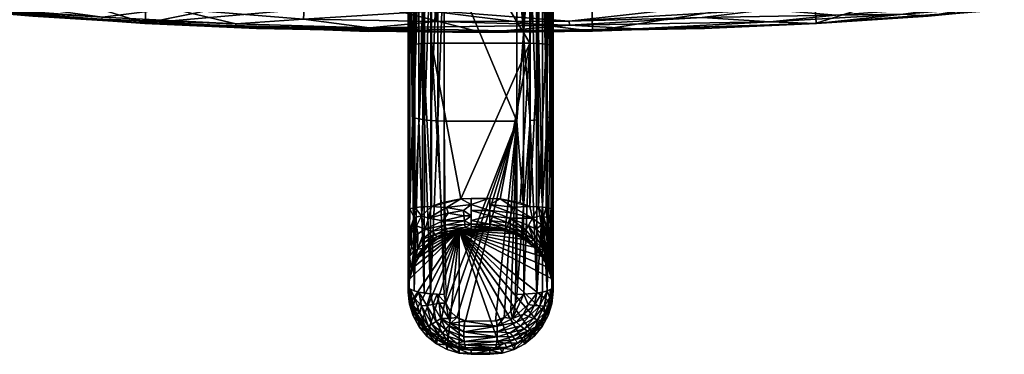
# Model space of a CAD drawing. Header units: metres. Extents: x -0.339 to 0.339, y -0.348 to 0.285.
# Tile 6 of 256: x -0.099 to 0.112, y -0.348 to -0.277. Entities that reach past the tile are written whole.
import ezdxf

# ---------------------------------------------------------------- set-up
doc = ezdxf.new("R2010")
doc.units = ezdxf.units.M
doc.header["$LTSCALE"] = 0.001
doc.header["$MEASUREMENT"] = 0

msp = doc.modelspace()

# ---------------------------------------------------------------- meshes
mesh = msp.add_polyface()
corners = [(0.0105, -0.24678, 0.09342), (-0.0105, -0.21172, 0.09698), (0.0105, -0.21171, 0.09698), (0.00916, -0.18669, 0.13845), (0.00916, -0.22401, 0.13238), (0.0106, -0.22393, 0.13197), (0.00775, -0.22405, 0.1325), (-0.00775, -0.22405, 0.1325), (0.00775, -0.26128, 0.1259), (0.0155, -0.22263, 0.12488), (0.0155, -0.25979, 0.11829), (0.0155, -0.17696, 0.10488), (0.0106, -0.26116, 0.12536), (0.01323, -0.22361, 0.13027), (0.01323, -0.26083, 0.12367), (0.01424, -0.26059, 0.12245), (0.0105, -0.21171, 0.09698), (0.01234, -0.21175, 0.09733), (0.0105, -0.24678, 0.09342), (0.01515, -0.24712, 0.09656), (0.01468, -0.24703, 0.09567), (0.01468, -0.21192, 0.09923), (0.01324, -0.24687, 0.09423), (0.01324, -0.21179, 0.09779), (0.01403, -0.21185, 0.09844), (0.01234, -0.24681, 0.09377), (0.01199, -0.22379, 0.13126), (0.0155, -0.22263, 0.12488), (0.01537, -0.24148, 0.12304), (0.0155, -0.25979, 0.11829), (0.01199, -0.26102, 0.12466), (0.0155, -0.24733, 0.09839), (0.0155, -0.21217, 0.10196), (0.01403, -0.1767, 0.10136), (0.0155, -0.18538, 0.13094), (0.01537, -0.18562, 0.13233), (0.01403, -0.24694, 0.09487), (0.01199, -0.18647, 0.13734), (0.0106, -0.1866, 0.13805), (0.00775, -0.18672, 0.13858), (0.00775, -0.22405, 0.1325), (0.01496, -0.29743, 0.11397), (0.01424, -0.22339, 0.12905), (0.01234, -0.17662, 0.10025), (0.0155, -0.21217, 0.10196), (0.01515, -0.17683, 0.10305), (0.0155, -0.24733, 0.09839), (0.01496, -0.22314, 0.12769), (0.00775, -0.26128, 0.1259), (0.00916, -0.27979, 0.12228), (0.01323, -0.1863, 0.13635), (0.0155, -0.17696, 0.10488), (0.0105, -0.17659, 0.0999), (0.01424, -0.18609, 0.13513), (0.00775, -0.18672, 0.13858), (-0.00775, -0.18672, 0.13858), (0.0155, -0.18538, 0.13094), (0.01496, -0.18586, 0.13376), (0.01468, -0.17676, 0.10215), (0.01324, -0.17665, 0.10071), (0.01234, -0.28181, 0.08956)]
mesh.append_faces([[corners[k] for k in face] for face in [(0, 1, 2, 2), (3, 4, 5, 5), (6, 7, 8, 8), (9, 10, 11, 11), (5, 4, 12, 12), (13, 14, 15, 15), (16, 17, 18, 18), (19, 20, 21, 21), (22, 23, 24, 24), (17, 25, 18, 18), (13, 26, 14, 14), (27, 28, 29, 29), (5, 12, 30, 30), (31, 32, 10, 10), (24, 23, 33, 33), (34, 35, 27, 27), (36, 22, 24, 24), (37, 26, 13, 13), (3, 5, 38, 38), (39, 40, 4, 4), (15, 41, 42, 42), (13, 15, 42, 42), (30, 14, 26, 26), (17, 16, 43, 43), (44, 19, 45, 45), (46, 19, 44, 44), (47, 41, 28, 28), (48, 49, 4, 4), (19, 21, 45, 45), (38, 5, 26, 26), (5, 30, 26, 26), (50, 13, 42, 42), (37, 13, 50, 50), (51, 44, 45, 45), (10, 32, 11, 11), (52, 43, 16, 16), (48, 4, 40, 40), (53, 42, 47, 47), (53, 50, 42, 42), (54, 55, 6, 6), (9, 11, 56, 56), (37, 38, 26, 26), (3, 39, 4, 4), (35, 28, 27, 27), (35, 57, 28, 28), (28, 57, 47, 47), (53, 47, 57, 57), (21, 24, 58, 58), (21, 36, 24, 24), (21, 20, 36, 36), (17, 23, 25, 25), (17, 59, 23, 23), (25, 23, 22, 22), (60, 25, 22, 22)]])
mesh = msp.add_polyface()
corners = [(-0.0105, -0.24678, 0.09342), (0.0105, -0.28176, 0.08921), (-0.0105, -0.28177, 0.08921), (-0.01324, -0.21179, 0.09779), (-0.01324, -0.24687, 0.09423), (-0.01403, -0.24694, 0.09487), (-0.01424, -0.22339, 0.12905), (-0.01496, -0.26033, 0.12109), (-0.01424, -0.26059, 0.12245), (-0.00916, -0.29838, 0.11864), (-0.00916, -0.26125, 0.12577), (-0.0106, -0.2983, 0.11823), (-0.01403, -0.28196, 0.09066), (-0.01496, -0.22314, 0.12769), (-0.0105, -0.31667, 0.08436), (-0.01241, -0.31673, 0.08474), (-0.01234, -0.28181, 0.08956), (-0.0155, -0.31741, 0.08931), (-0.0155, -0.28241, 0.09417), (-0.01515, -0.28217, 0.09235), (-0.0155, -0.29686, 0.11117), (-0.01537, -0.26006, 0.11967), (-0.0155, -0.25979, 0.11829), (-0.01537, -0.18562, 0.13233), (-0.01199, -0.22379, 0.13126), (-0.01323, -0.26083, 0.12367), (-0.01199, -0.26102, 0.12466), (-0.0105, -0.24678, 0.09342), (-0.0105, -0.28177, 0.08921), (-0.00775, -0.26128, 0.1259), (0.00775, -0.26128, 0.1259), (-0.00775, -0.22405, 0.1325), (-0.00916, -0.22401, 0.13238), (-0.0106, -0.26116, 0.12536), (-0.01468, -0.24703, 0.09567), (-0.01199, -0.29815, 0.11753), (-0.01323, -0.29795, 0.11654), (0.0105, -0.24678, 0.09342), (-0.01234, -0.24682, 0.09377), (-0.01323, -0.22361, 0.13027), (-0.00419, -0.31501, 0.08461), (-0.00845, -0.3159, 0.08448), (-0.01515, -0.24713, 0.09656), (-0.01468, -0.21192, 0.09923), (-0.0155, -0.24733, 0.09839), (-0.0155, -0.21218, 0.10196), (-0.01535, -0.33414, 0.105), (-0.01512, -0.31713, 0.08742), (-0.0105, -0.31667, 0.08436), (-0.01424, -0.2977, 0.11533), (-0.0155, -0.33382, 0.10353), (-0.0155, -0.25979, 0.11829), (-0.0155, -0.21218, 0.10196), (-0.0155, -0.24733, 0.09839), (-0.0155, -0.28241, 0.09417), (-0.0155, -0.29686, 0.11117), (-0.0105, -0.21172, 0.09698), (-0.00775, -0.29841, 0.11876), (0.00775, -0.29841, 0.11876), (-0.0106, -0.22393, 0.13197), (-0.00775, -0.22405, 0.1325), (-0.00775, -0.26128, 0.1259), (-0.00775, -0.29841, 0.11876), (-0.01403, -0.21185, 0.09844)]
mesh.append_faces([[corners[k] for k in face] for face in [(0, 1, 2, 2), (3, 4, 5, 5), (6, 7, 8, 8), (9, 10, 11, 11), (12, 5, 4, 4), (6, 13, 7, 7), (14, 15, 16, 16), (17, 18, 19, 19), (20, 21, 22, 22), (23, 22, 21, 21), (24, 25, 26, 26), (27, 28, 16, 16), (29, 30, 31, 31), (10, 32, 33, 33), (12, 19, 34, 34), (10, 33, 11, 11), (35, 26, 36, 36), (37, 1, 0, 0), (12, 4, 16, 16), (38, 27, 16, 16), (39, 8, 25, 25), (39, 6, 8, 8), (40, 41, 2, 2), (42, 43, 34, 34), (44, 45, 42, 42), (21, 46, 7, 7), (21, 7, 13, 13), (12, 47, 19, 19), (41, 48, 2, 2), (36, 26, 25, 25), (49, 36, 25, 25), (50, 21, 20, 20), (51, 52, 53, 53), (44, 42, 18, 18), (54, 55, 53, 53), (28, 14, 16, 16), (56, 37, 0, 0), (29, 57, 58, 58), (55, 51, 53, 53), (59, 26, 33, 33), (35, 33, 26, 26), (59, 24, 26, 26), (49, 8, 7, 7), (49, 25, 8, 8), (60, 10, 61, 61), (9, 61, 10, 10), (60, 32, 10, 10), (35, 11, 33, 33), (50, 46, 21, 21), (62, 61, 9, 9), (63, 5, 34, 34), (12, 34, 5, 5), (38, 16, 4, 4), (42, 19, 18, 18), (42, 34, 19, 19)]])
mesh = msp.add_polyface()
corners = [(0.01496, -0.22314, 0.12769), (0.01424, -0.22339, 0.12905), (0.01496, -0.29743, 0.11397), (0.01515, -0.28217, 0.09235), (0.01468, -0.24703, 0.09567), (0.01515, -0.24712, 0.09656), (0.01234, -0.28181, 0.08956), (0.01403, -0.28195, 0.09066), (0.01241, -0.31673, 0.08474), (-0.00775, -0.29841, 0.11876), (-0.00743, -0.33735, 0.11069), (0.00775, -0.29841, 0.11876), (0.01537, -0.24148, 0.12304), (0.01537, -0.29714, 0.11255), (0.0142, -0.33472, 0.10773), (0.01535, -0.33414, 0.10501), (0.00916, -0.3169, 0.11487), (0.0106, -0.2983, 0.11823), (0.00916, -0.27979, 0.12228), (-0.00419, -0.31501, 0.08461), (-0.0105, -0.28177, 0.08921), (0.0105, -0.28176, 0.08921), (0.0155, -0.28241, 0.09417), (0.00845, -0.3159, 0.08448), (0.00419, -0.31501, 0.08461), (0.01199, -0.29815, 0.11753), (0.01205, -0.33517, 0.10983), (0.01323, -0.31647, 0.11278), (0.00692, -0.31678, 0.08424), (0.00201, -0.31623, 0.0843), (0.00419, -0.31501, 0.08461), (0.0105, -0.28176, 0.08921), (0.01234, -0.24681, 0.09377), (0.00201, -0.31489, 0.08463), (0.00201, -0.31749, 0.08375), (-0.002, -0.31623, 0.0843), (0.0155, -0.3174, 0.08931), (0.0155, -0.25979, 0.11829), (0.01324, -0.24687, 0.09423), (0.01404, -0.31689, 0.08581), (0.00916, -0.22401, 0.13238), (0.0106, -0.26116, 0.12536), (0.01424, -0.2977, 0.11533), (0.00927, -0.33541, 0.11096), (0.01323, -0.26083, 0.12367), (0.01199, -0.26102, 0.12466), (0.0155, -0.33382, 0.10353), (0.0155, -0.29686, 0.11117), (0.00775, -0.29841, 0.11876), (0.00775, -0.26128, 0.1259), (0.01403, -0.24694, 0.09487), (0.0105, -0.31667, 0.08436), (0.0105, -0.31667, 0.08436), (0.00201, -0.31489, 0.08463), (0.00775, -0.26128, 0.1259), (-0.00775, -0.26128, 0.1259), (0.00775, -0.33544, 0.1111), (0.0155, -0.24733, 0.09839), (0.0155, -0.29686, 0.11117), (0.0155, -0.28241, 0.09417), (0.0155, -0.24733, 0.09839), (0.0105, -0.24678, 0.09342), (0.0105, -0.31667, 0.08436), (0.01512, -0.31712, 0.08742), (0.0155, -0.33382, 0.10353), (0.0155, -0.25979, 0.11829), (0.01424, -0.26059, 0.12245), (0.00659, -0.318, 0.0837)]
mesh.append_faces([[corners[k] for k in face] for face in [(0, 1, 2, 2), (3, 4, 5, 5), (6, 7, 8, 8), (9, 10, 11, 11), (12, 2, 13, 13), (14, 15, 2, 2), (16, 17, 18, 18), (19, 20, 21, 21), (22, 3, 5, 5), (23, 24, 21, 21), (25, 26, 27, 27), (28, 29, 30, 30), (6, 31, 32, 32), (33, 34, 35, 35), (22, 36, 3, 3), (37, 12, 13, 13), (25, 17, 26, 26), (6, 38, 7, 7), (3, 39, 7, 7), (40, 18, 41, 41), (42, 14, 2, 2), (19, 21, 24, 24), (16, 43, 17, 17), (44, 45, 27, 27), (46, 47, 13, 13), (44, 27, 42, 42), (48, 18, 49, 49), (3, 7, 4, 4), (7, 38, 50, 50), (51, 31, 6, 6), (51, 6, 8, 8), (39, 8, 7, 7), (52, 23, 21, 21), (41, 17, 25, 25), (41, 18, 17, 17), (53, 30, 29, 29), (54, 55, 11, 11), (41, 25, 45, 45), (25, 27, 45, 45), (48, 16, 18, 18), (56, 16, 48, 48), (57, 58, 59, 59), (22, 5, 60, 60), (61, 32, 31, 31), (62, 28, 30, 30), (39, 3, 63, 63), (36, 63, 3, 3), (37, 13, 47, 47), (64, 59, 58, 58), (58, 57, 65, 65), (66, 42, 2, 2), (44, 42, 66, 66), (28, 67, 29, 29), (13, 2, 15, 15), (7, 50, 4, 4)]])
mesh = msp.add_polyface()
corners = [(0.04789, -0.2786, 0.45875), (0.00477, -0.27912, 0.46389), (0, -0.27946, 0.45815), (0.04712, -0.27394, 0.47905), (0.06142, -0.27457, 0.47679), (0.08975, -0.27278, 0.47825), (0.07181, -0.27752, 0.45947), (0.02395, -0.27924, 0.4583), (0.02392, -0.27916, 0.44698), (0.07173, -0.27744, 0.44804), (0.06183, -0.27721, 0.46799), (0.03335, -0.27871, 0.46421), (0.07181, -0.27752, 0.45947), (0.02376, -0.27326, 0.44694), (0.02392, -0.27916, 0.44698), (-0.02387, -0.27326, 0.44694), (0.12737, -0.27291, 0.46831), (0.10459, -0.27444, 0.47005), (0.09569, -0.276, 0.46045), (0.04735, -0.27628, 0.47337), (0.01898, -0.27789, 0.46985), (-0.00942, -0.27486, 0.47826), (0.01894, -0.27704, 0.47274), (0.00468, -0.27007, 0.48598), (0.06111, -0.27179, 0.48235), (0.06078, -0.26828, 0.48747), (0.07136, -0.27155, 0.44802), (0.07173, -0.27744, 0.44804), (0.04636, -0.2627, 0.49342), (0.00466, -0.26814, 0.48831), (0.00469, -0.27185, 0.48351), (0.07594, -0.27576, 0.47157), (0.10438, -0.27373, 0.47313), (0.09035, -0.27552, 0.46926), (-0.00947, -0.27714, 0.47264), (-0.02377, -0.27846, 0.467), (0.08779, -0.25707, 0.49755), (0.01849, -0.26141, 0.49451), (0.10191, -0.25804, 0.49675), (0.08855, -0.26412, 0.49148), (0.08905, -0.26814, 0.48658), (0.08929, -0.26988, 0.48392), (-0.0093, -0.26604, 0.49052), (-0.02393, -0.27916, 0.44698), (0, -0.27946, 0.45815), (0.1194, -0.27397, 0.45019), (0.09569, -0.276, 0.46045), (0.09512, -0.27004, 0.44897), (0.1194, -0.27397, 0.45019), (-0.02331, -0.26788, 0.48853), (0.0047, -0.27345, 0.48093), (0.12595, -0.26799, 0.48381)]
mesh.append_faces([[corners[k] for k in face] for face in [(0, 1, 2, 2), (3, 4, 5, 5), (6, 7, 8, 8), (9, 6, 8, 8), (10, 11, 12, 12), (13, 14, 15, 15), (16, 17, 18, 18), (19, 20, 10, 10), (3, 21, 22, 22), (23, 24, 25, 25), (14, 26, 27, 27), (28, 29, 25, 25), (23, 30, 24, 24), (4, 31, 32, 32), (18, 33, 12, 12), (34, 35, 20, 20), (1, 0, 11, 11), (3, 22, 4, 4), (22, 20, 19, 19), (36, 37, 28, 28), (38, 28, 39, 39), (32, 31, 33, 33), (12, 33, 10, 10), (25, 24, 40, 40), (41, 3, 5, 5), (20, 35, 1, 1), (14, 13, 26, 26), (20, 11, 10, 10), (20, 1, 11, 11), (37, 42, 28, 28), (28, 42, 29, 29), (43, 8, 44, 44), (45, 46, 9, 9), (5, 4, 32, 32), (27, 47, 48, 48), (22, 34, 20, 20), (21, 34, 22, 22), (25, 40, 39, 39), (28, 25, 39, 39), (49, 30, 23, 23), (50, 21, 3, 3), (0, 12, 11, 11), (47, 27, 26, 26), (46, 6, 9, 9), (24, 3, 41, 41), (50, 3, 24, 24), (44, 8, 7, 7), (22, 19, 4, 4), (4, 19, 31, 31), (30, 50, 24, 24), (24, 41, 40, 40), (40, 41, 51, 51), (32, 33, 17, 17), (18, 17, 33, 33), (29, 23, 25, 25), (31, 10, 33, 33), (31, 19, 10, 10)]])
mesh = msp.add_polyface()
corners = [(-0.01419, -0.33472, 0.10774), (-0.01206, -0.33517, 0.10983), (-0.01323, -0.29795, 0.11654), (-0.01424, -0.2977, 0.11533), (-0.01496, -0.26033, 0.12109), (-0.00356, -0.31867, 0.08301), (-0.00695, -0.3181, 0.08369), (-0.00368, -0.31749, 0.08378), (-0.01404, -0.31689, 0.08581), (-0.01419, -0.31899, 0.08547), (-0.01512, -0.31713, 0.08742), (-0.00809, -0.31972, 0.08284), (-0.01265, -0.31863, 0.08439), (-0.01522, -0.32178, 0.08617), (-0.0155, -0.32028, 0.0886), (-0.0155, -0.31741, 0.08931), (-0.00916, -0.29838, 0.11864), (-0.0106, -0.2983, 0.11823), (-0.01072, -0.33532, 0.11053), (-0.01241, -0.31673, 0.08474), (-0.0105, -0.31667, 0.08436), (-0.01113, -0.31917, 0.08372), (-0.0105, -0.31667, 0.08436), (-0.00731, -0.31688, 0.08422), (-0.01512, -0.31713, 0.08742), (-0.0155, -0.31741, 0.08931), (-0.01515, -0.28217, 0.09235), (-0.01199, -0.29815, 0.11753), (-0.01535, -0.33414, 0.105), (-0.00345, -0.31969, 0.08201), (-0.00336, -0.32052, 0.08084), (-0.00732, -0.32145, 0.08067), (-0.00767, -0.32068, 0.08184), (-0.0155, -0.28241, 0.09417), (-0.0155, -0.32028, 0.0886), (-0.0155, -0.33382, 0.10353), (-0.01113, -0.31917, 0.08372), (-0.01187, -0.3215, 0.08268), (-0.002, -0.31963, 0.08202), (0.00201, -0.32043, 0.08091), (-0.002, -0.32043, 0.08091), (-0.01403, -0.28196, 0.09066), (-0.01234, -0.28181, 0.08956), (-0.01404, -0.31689, 0.08581), (-0.01187, -0.3215, 0.08268), (-0.002, -0.32139, 0.07833), (-0.00329, -0.32112, 0.07956), (-0.002, -0.32043, 0.08091), (-0.01373, -0.32079, 0.08424), (-0.002, -0.31489, 0.08463), (-0.002, -0.31623, 0.0843), (-0.00419, -0.31501, 0.08461), (-0.01241, -0.31673, 0.08474), (-0.002, -0.31864, 0.08298), (-0.0155, -0.29686, 0.11117), (0.00201, -0.32103, 0.07966), (-0.002, -0.32103, 0.07966), (-0.01486, -0.32142, 0.08546), (-0.002, -0.31489, 0.08463), (0.00201, -0.31489, 0.08463), (-0.002, -0.31623, 0.0843), (-0.00775, -0.33544, 0.1111), (-0.00775, -0.29841, 0.11876)]
mesh.append_faces([[corners[k] for k in face] for face in [(0, 1, 2, 2), (3, 4, 0, 0), (5, 6, 7, 7), (8, 9, 10, 10), (5, 11, 6, 6), (12, 9, 8, 8), (13, 14, 15, 15), (16, 17, 18, 18), (19, 20, 12, 12), (21, 22, 23, 23), (24, 25, 26, 26), (27, 2, 1, 1), (0, 4, 28, 28), (5, 29, 11, 11), (30, 31, 32, 32), (33, 34, 35, 35), (36, 37, 12, 12), (38, 39, 40, 40), (23, 7, 6, 6), (41, 42, 43, 43), (3, 0, 2, 2), (11, 44, 21, 21), (45, 46, 47, 47), (30, 32, 29, 29), (9, 13, 10, 10), (10, 13, 15, 15), (12, 48, 9, 9), (37, 48, 12, 12), (49, 50, 51, 51), (24, 41, 43, 43), (19, 12, 8, 8), (11, 32, 44, 44), (29, 32, 11, 11), (43, 42, 52, 52), (30, 29, 47, 47), (53, 47, 29, 29), (30, 47, 46, 46), (30, 46, 31, 31), (54, 33, 35, 35), (55, 56, 40, 40), (57, 9, 48, 48), (9, 57, 13, 13), (5, 7, 53, 53), (5, 53, 29, 29), (58, 59, 60, 60), (6, 11, 21, 21), (21, 23, 6, 6), (27, 18, 17, 17), (20, 36, 12, 12), (50, 53, 7, 7), (23, 50, 7, 7), (23, 51, 50, 50), (51, 23, 22, 22), (61, 62, 16, 16)]])
mesh = msp.add_polyface()
corners = [(-0.08085, -0.27616, 0.46879), (-0.10954, -0.27454, 0.46722), (-0.08101, -0.27664, 0.46575), (-0.02393, -0.27916, 0.44698), (-0.02395, -0.27924, 0.4583), (-0.07173, -0.27744, 0.44804), (-0.00942, -0.27486, 0.47826), (-0.02344, -0.2716, 0.48372), (-0.0377, -0.27428, 0.47876), (-0.08011, -0.27212, 0.48057), (-0.06581, -0.27152, 0.48257), (-0.10833, -0.26981, 0.48242), (-0.14332, -0.27162, 0.46303), (-0.1194, -0.27397, 0.45019), (-0.09569, -0.276, 0.46045), (-0.03788, -0.2766, 0.4731), (-0.00947, -0.27714, 0.47264), (-0.05242, -0.27809, 0.46468), (-0.04789, -0.2786, 0.45875), (-0.00954, -0.27935, 0.46106), (-0.07173, -0.27744, 0.44804), (-0.02387, -0.27326, 0.44694), (0, -0.27938, 0.44684), (-0.14249, -0.26569, 0.45168), (-0.0952, -0.27004, 0.44897), (-0.1194, -0.27397, 0.45019), (-0.1221, -0.26672, 0.48638), (-0.02377, -0.27846, 0.467), (-0.0718, -0.27752, 0.45947), (-0.10886, -0.27237, 0.47649), (-0.10933, -0.27404, 0.47034), (-0.06615, -0.27432, 0.477), (-0.05232, -0.27763, 0.46766), (-0.04769, -0.27262, 0.44734), (0, -0.27946, 0.45815), (-0.02331, -0.26788, 0.48853), (0.00469, -0.27185, 0.48351), (0, -0.27946, 0.45815), (-0.11953, -0.27404, 0.46165), (-0.1375, -0.27051, 0.47544), (-0.13805, -0.2718, 0.46902), (-0.06546, -0.26799, 0.4877), (-0.07147, -0.27154, 0.44802), (-0.0718, -0.27752, 0.45947), (-0.06564, -0.26984, 0.4852), (-0.13719, -0.2695, 0.4786), (0.02392, -0.27916, 0.44698), (0.0047, -0.27345, 0.48093), (0.00477, -0.27912, 0.46389), (0.00468, -0.27007, 0.48598), (0.00466, -0.26814, 0.48831)]
mesh.append_faces([[corners[k] for k in face] for face in [(0, 1, 2, 2), (3, 4, 5, 5), (6, 7, 8, 8), (9, 10, 11, 11), (12, 13, 14, 14), (6, 15, 16, 16), (17, 18, 19, 19), (20, 21, 22, 22), (23, 24, 25, 25), (26, 11, 10, 10), (16, 15, 27, 27), (28, 5, 4, 4), (29, 30, 0, 0), (14, 13, 5, 5), (29, 0, 31, 31), (27, 15, 32, 32), (21, 20, 33, 33), (34, 19, 18, 18), (35, 7, 36, 36), (37, 4, 3, 3), (2, 1, 38, 38), (9, 11, 29, 29), (39, 40, 30, 30), (1, 40, 38, 38), (41, 7, 35, 35), (24, 42, 20, 20), (27, 17, 19, 19), (2, 38, 43, 43), (2, 43, 17, 17), (6, 8, 15, 15), (15, 31, 32, 32), (41, 44, 7, 7), (10, 8, 7, 7), (11, 45, 29, 29), (45, 30, 29, 29), (25, 24, 20, 20), (46, 22, 21, 21), (17, 43, 18, 18), (31, 0, 32, 32), (32, 0, 2, 2), (7, 6, 47, 47), (27, 19, 48, 48), (34, 48, 19, 19), (9, 29, 31, 31), (8, 10, 9, 9), (14, 5, 28, 28), (44, 10, 7, 7), (26, 10, 44, 44), (45, 39, 30, 30), (7, 47, 36, 36), (8, 9, 31, 31), (8, 31, 15, 15), (0, 30, 1, 1), (30, 40, 1, 1), (35, 49, 50, 50), (20, 42, 33, 33), (32, 2, 17, 17), (32, 17, 27, 27)]])
mesh = msp.add_polyface()
corners = [(0.00627, -0.31914, 0.08293), (0.01113, -0.31917, 0.08372), (0.01026, -0.32074, 0.08267), (0.00659, -0.318, 0.0837), (0.00201, -0.32043, 0.08091), (-0.002, -0.31963, 0.08202), (0.00201, -0.31864, 0.08298), (0.01527, -0.32402, 0.08497), (0.01497, -0.3236, 0.08437), (0.01419, -0.319, 0.08547), (-0.002, -0.31749, 0.08375), (0.01347, -0.31879, 0.08485), (0.01113, -0.31917, 0.08372), (0.01302, -0.32057, 0.08378), (0.01187, -0.32151, 0.08267), (0.0155, -0.32029, 0.0886), (0.01518, -0.31951, 0.08701), (0.01512, -0.31712, 0.08742), (-0.002, -0.32151, 0.07696), (-0.002, -0.32103, 0.07966), (0.00201, -0.32139, 0.07833), (-0.00321, -0.34112, 0.10988), (0.00321, -0.34112, 0.10988), (0.00775, -0.29841, 0.11876), (-0.00743, -0.33735, 0.11069), (-0.0065, -0.33906, 0.11033), (0.002, -0.32151, 0.071), (-0.002, -0.32151, 0.071), (0.00201, -0.32151, 0.07696), (0.00201, -0.32103, 0.07966), (0.01265, -0.31864, 0.08439), (0.00201, -0.31864, 0.08298), (0.00598, -0.32014, 0.08194), (0.00201, -0.31963, 0.08202), (0.00201, -0.32043, 0.08091), (0.00573, -0.32094, 0.08077), (0.00554, -0.32151, 0.07949), (0.00692, -0.31678, 0.08424), (0.0155, -0.32029, 0.0886), (0.0155, -0.28241, 0.09417), (0.0155, -0.33382, 0.10353), (0.00921, -0.32234, 0.0805), (0.00969, -0.32163, 0.08168), (0.01456, -0.3232, 0.08381), (0.0155, -0.3174, 0.08931), (0.00201, -0.32103, 0.07966), (-0.002, -0.31623, 0.0843), (0.00201, -0.31749, 0.08375), (0.01477, -0.31924, 0.0862), (0.01424, -0.2977, 0.11533), (0.01323, -0.31647, 0.11278), (0.0142, -0.33472, 0.10773), (-0.00504, -0.34037, 0.11004), (0.00201, -0.31749, 0.08375), (0.01278, -0.32231, 0.08256), (0.01241, -0.31673, 0.08474), (0.01404, -0.31689, 0.08581), (0.0105, -0.31667, 0.08436), (0.0105, -0.31667, 0.08436), (-0.002, -0.32043, 0.08091), (0.01187, -0.32151, 0.08267), (0.0155, -0.32299, 0.08738), (0.00429, -0.32159, 0.07821), (0.00201, -0.32151, 0.07696), (0.00201, -0.32139, 0.07833), (0.00201, -0.31623, 0.0843)]
mesh.append_faces([[corners[k] for k in face] for face in [(0, 1, 2, 2), (0, 3, 1, 1), (4, 5, 6, 6), (7, 8, 9, 9), (5, 10, 6, 6), (11, 9, 8, 8), (12, 13, 14, 14), (15, 16, 17, 17), (18, 19, 20, 20), (21, 22, 23, 23), (24, 25, 23, 23), (26, 27, 28, 28), (29, 20, 19, 19), (13, 12, 30, 30), (31, 32, 33, 33), (34, 35, 36, 36), (1, 3, 37, 37), (38, 39, 40, 40), (41, 32, 42, 42), (13, 30, 43, 43), (44, 15, 17, 17), (34, 36, 45, 45), (10, 46, 47, 47), (7, 9, 48, 48), (31, 0, 32, 32), (0, 42, 32, 32), (49, 50, 51, 51), (52, 21, 23, 23), (0, 53, 3, 3), (35, 32, 41, 41), (35, 33, 32, 32), (0, 2, 42, 42), (16, 7, 48, 48), (13, 54, 14, 14), (12, 55, 30, 30), (56, 11, 55, 55), (57, 1, 37, 37), (55, 12, 58, 58), (29, 59, 4, 4), (1, 60, 2, 2), (10, 47, 6, 6), (34, 33, 35, 35), (31, 53, 0, 0), (61, 16, 15, 15), (62, 45, 36, 36), (63, 18, 20, 20), (30, 11, 43, 43), (11, 30, 55, 55), (64, 45, 62, 62), (56, 9, 11, 11), (48, 9, 56, 56), (3, 53, 65, 65), (48, 17, 16, 16), (17, 48, 56, 56)]])
mesh = msp.add_polyface()
corners = [(-0.01427, -0.32611, 0.08072), (-0.01487, -0.33002, 0.07709), (-0.01519, -0.32725, 0.08177), (-0.01442, -0.32971, 0.07501), (-0.01487, -0.33002, 0.07709), (-0.01317, -0.32744, 0.07556), (-0.0155, -0.33466, 0.07429), (-0.0155, -0.33382, 0.10353), (-0.0155, -0.32545, 0.08577), (-0.0152, -0.33217, 0.07441), (-0.01442, -0.32971, 0.07501), (-0.0152, -0.3322, 0.071), (-0.01535, -0.33414, 0.105), (-0.0148, -0.33769, 0.10458), (-0.01477, -0.33617, 0.10613), (-0.0135, -0.3258, 0.08), (-0.01323, -0.33497, 0.10888), (-0.01149, -0.33781, 0.1094), (-0.01072, -0.33532, 0.11053), (-0.0155, -0.33491, 0.07392), (-0.01525, -0.33642, 0.10333), (-0.0155, -0.33382, 0.10353), (-0.0152, -0.33756, 0.071), (-0.0152, -0.3322, 0.071), (-0.00461, -0.32177, 0.071), (-0.0155, -0.32967, 0.08164), (-0.0155, -0.32545, 0.08577), (-0.01317, -0.32744, 0.07556), (-0.01315, -0.3274, 0.071), (-0.01238, -0.32564, 0.07863), (-0.01106, -0.32485, 0.07749), (-0.01287, -0.32681, 0.07705), (-0.0155, -0.3348, 0.071), (-0.0155, -0.33496, 0.071), (-0.01527, -0.33698, 0.07891), (-0.01527, -0.32399, 0.08499), (0.00462, -0.348, 0.071), (-0.00461, -0.348, 0.071), (-0.01549, -0.33438, 0.07413), (-0.0152, -0.33217, 0.07441), (-0.01529, -0.33218, 0.07561), (-0.00712, -0.34725, 0.071), (-0.00944, -0.34602, 0.071), (-0.01147, -0.34437, 0.071), (-0.01315, -0.34236, 0.071), (-0.01441, -0.3297, 0.071), (-0.0135, -0.3258, 0.08), (-0.01392, -0.32767, 0.07821), (-0.01529, -0.33218, 0.07561), (-0.00775, -0.33544, 0.1111), (-0.00916, -0.29838, 0.11864), (-0.01072, -0.33532, 0.11053), (-0.0155, -0.33474, 0.07377), (-0.01199, -0.29815, 0.11753), (-0.01206, -0.33517, 0.10983), (-0.01152, -0.32544, 0.07604), (-0.01152, -0.32544, 0.07604), (-0.0155, -0.33382, 0.10353), (-0.01525, -0.33642, 0.10333), (-0.01491, -0.33444, 0.10643), (-0.01404, -0.33635, 0.10746), (-0.01265, -0.33792, 0.10843), (-0.00504, -0.34037, 0.11004), (0.00775, -0.29841, 0.11876), (-0.0065, -0.33906, 0.11033), (-0.00743, -0.33735, 0.11069), (-0.00775, -0.33544, 0.1111), (-0.00926, -0.33541, 0.11096), (-0.01441, -0.34006, 0.071), (-0.01441, -0.3297, 0.071), (-0.01477, -0.32521, 0.08258), (-0.0155, -0.32028, 0.0886), (-0.0155, -0.32297, 0.0874), (-0.01019, -0.3376, 0.11012), (-0.0155, -0.33468, 0.07388), (-0.0155, -0.32767, 0.08384), (-0.0155, -0.33466, 0.07429)]
mesh.append_faces([[corners[k] for k in face] for face in [(0, 1, 2, 2), (3, 4, 5, 5), (6, 7, 8, 8), (9, 10, 11, 11), (12, 13, 14, 14), (1, 0, 15, 15), (16, 17, 18, 18), (19, 20, 21, 21), (22, 23, 24, 24), (25, 26, 2, 2), (27, 28, 10, 10), (29, 30, 31, 31), (32, 9, 11, 11), (19, 33, 34, 34), (26, 35, 2, 2), (36, 37, 24, 24), (25, 2, 38, 38), (4, 39, 40, 40), (41, 42, 24, 24), (43, 44, 24, 24), (28, 45, 10, 10), (31, 5, 4, 4), (46, 47, 4, 4), (48, 38, 2, 2), (49, 50, 51, 51), (32, 52, 9, 9), (51, 53, 54, 54), (5, 31, 55, 55), (27, 56, 28, 28), (46, 29, 47, 47), (57, 58, 12, 12), (59, 60, 16, 16), (60, 61, 16, 16), (62, 63, 64, 64), (65, 66, 67, 67), (39, 4, 3, 3), (45, 11, 10, 10), (37, 41, 24, 24), (42, 43, 24, 24), (44, 68, 24, 24), (68, 22, 24, 24), (23, 69, 24, 24), (70, 0, 2, 2), (71, 72, 7, 7), (60, 59, 14, 14), (12, 14, 59, 59), (47, 29, 31, 31), (31, 4, 47, 47), (48, 2, 1, 1), (18, 73, 67, 67), (72, 8, 7, 7), (74, 40, 39, 39), (25, 75, 26, 26), (76, 25, 38, 38)]])
mesh = msp.add_polyface()
corners = [(0.01518, -0.33208, 0.071), (0.01523, -0.33745, 0.071), (-0.00461, -0.32177, 0.071), (0.0065, -0.32217, 0.07809), (0.00554, -0.32151, 0.07949), (0.00884, -0.32283, 0.07922), (0.00713, -0.32252, 0.07673), (0.00709, -0.32251, 0.071), (0.00462, -0.32177, 0.0769), (0.00573, -0.32094, 0.08077), (0.01252, -0.32578, 0.07861), (0.01214, -0.32592, 0.07726), (0.01081, -0.32416, 0.07895), (0.01351, -0.32582, 0.07998), (0.01026, -0.32074, 0.08267), (0.01187, -0.32151, 0.08267), (0.002, -0.32151, 0.071), (0.00459, -0.32176, 0.071), (0.01205, -0.33517, 0.10983), (0.0106, -0.2983, 0.11823), (0.00927, -0.33541, 0.11096), (0.0131, -0.32733, 0.071), (0.01437, -0.3296, 0.071), (0.01049, -0.32436, 0.07761), (0.00859, -0.3231, 0.07789), (0.01146, -0.32537, 0.07606), (0.01143, -0.32534, 0.071), (0.00939, -0.32371, 0.071), (-0.002, -0.32151, 0.071), (-0.002, -0.32151, 0.07696), (0.00201, -0.32151, 0.07696), (0.00743, -0.33735, 0.11069), (0.00775, -0.29841, 0.11876), (0.0065, -0.33906, 0.11033), (0.00921, -0.32234, 0.0805), (0.00969, -0.32163, 0.08168), (0.01128, -0.32374, 0.08024), (0.00462, -0.32177, 0.0769), (0.00429, -0.32159, 0.07821), (0.00201, -0.32139, 0.07833), (0.00459, -0.32176, 0.071), (0.00709, -0.32251, 0.071), (0.00943, -0.32374, 0.07644), (0.00504, -0.34037, 0.11004), (0.00321, -0.34112, 0.10988), (0.00201, -0.32151, 0.07696), (0.00201, -0.32151, 0.07696), (0.00775, -0.33544, 0.1111), (0.00743, -0.33735, 0.11069), (0.00927, -0.33541, 0.11096), (0.00713, -0.32252, 0.07673), (0.00715, -0.34724, 0.071), (0.00462, -0.348, 0.071), (0.00948, -0.346, 0.071), (0.01152, -0.34433, 0.071), (0.0132, -0.34229, 0.071), (0.01445, -0.33997, 0.071), (0.00939, -0.32371, 0.071), (0.01143, -0.32534, 0.071), (0.0131, -0.32733, 0.071), (0.00775, -0.33544, 0.1111), (0.00916, -0.3169, 0.11487), (0.01146, -0.32537, 0.07606), (0.00943, -0.32374, 0.07644)]
mesh.append_faces([[corners[k] for k in face] for face in [(0, 1, 2, 2), (3, 4, 5, 5), (6, 7, 8, 8), (9, 5, 4, 4), (10, 11, 12, 12), (13, 14, 15, 15), (16, 8, 17, 17), (18, 19, 20, 20), (21, 22, 2, 2), (23, 24, 5, 5), (25, 26, 27, 27), (28, 29, 30, 30), (31, 32, 33, 33), (34, 35, 36, 36), (3, 37, 38, 38), (39, 38, 37, 37), (40, 41, 2, 2), (25, 27, 42, 42), (13, 36, 14, 14), (43, 32, 44, 44), (16, 45, 8, 8), (3, 5, 24, 24), (27, 7, 42, 42), (46, 39, 37, 37), (9, 34, 5, 5), (23, 5, 12, 12), (23, 12, 11, 11), (14, 36, 35, 35), (33, 32, 43, 43), (47, 48, 49, 49), (37, 3, 50, 50), (50, 3, 24, 24), (7, 6, 42, 42), (51, 52, 2, 2), (53, 51, 2, 2), (54, 53, 2, 2), (55, 54, 2, 2), (56, 55, 2, 2), (1, 56, 2, 2), (7, 17, 8, 8), (57, 58, 2, 2), (22, 0, 2, 2), (25, 59, 26, 26), (58, 21, 2, 2), (41, 57, 2, 2), (3, 38, 4, 4), (34, 12, 5, 5), (34, 36, 12, 12), (10, 12, 36, 36), (60, 20, 61, 61), (23, 11, 62, 62), (63, 23, 62, 62), (50, 24, 63, 63), (23, 63, 24, 24)]])
mesh = msp.add_polyface()
corners = [(0.01146, -0.32537, 0.07606), (0.01312, -0.32735, 0.07559), (0.0131, -0.32733, 0.071), (0.01527, -0.32402, 0.08497), (0.01541, -0.32928, 0.08058), (0.01497, -0.3236, 0.08437), (0.01517, -0.33203, 0.07445), (0.01437, -0.3296, 0.07504), (0.0153, -0.33224, 0.07556), (0.0155, -0.33151, 0.07919), (0.0155, -0.32549, 0.08574), (0.0155, -0.33382, 0.10353), (0.01437, -0.3296, 0.071), (0.01278, -0.32231, 0.08256), (0.01344, -0.32254, 0.08289), (0.01514, -0.32986, 0.07832), (0.01491, -0.33444, 0.10643), (0.01477, -0.33617, 0.10613), (0.01525, -0.33642, 0.10333), (0.01437, -0.3296, 0.07504), (0.01517, -0.33203, 0.07445), (0.01518, -0.33208, 0.071), (0.0155, -0.32549, 0.08574), (0.0155, -0.33151, 0.07919), (0.0155, -0.33382, 0.10353), (0.01523, -0.33745, 0.071), (0.0155, -0.33474, 0.07398), (0.0155, -0.33382, 0.10353), (0.01351, -0.32773, 0.07685), (0.01214, -0.32592, 0.07726), (0.01252, -0.32578, 0.07861), (0.01323, -0.33497, 0.10888), (0.0142, -0.33472, 0.10773), (0.01323, -0.31647, 0.11278), (0.01456, -0.3232, 0.08381), (0.01404, -0.32284, 0.08331), (0.0155, -0.33467, 0.071), (0.0155, -0.33457, 0.07382), (0.01525, -0.33642, 0.10333), (0.01392, -0.32767, 0.07821), (0.01488, -0.33006, 0.07705), (0.0155, -0.32299, 0.08738), (0.0155, -0.33466, 0.07412), (0.01488, -0.33006, 0.07705), (0.0153, -0.33224, 0.07556), (0.0142, -0.33472, 0.10773), (0.01149, -0.33781, 0.1094), (0.01323, -0.33497, 0.10888), (0.01205, -0.33517, 0.10983), (0.01518, -0.31951, 0.08701), (0.01302, -0.32057, 0.08378), (0.01351, -0.32582, 0.07998), (0.01347, -0.31879, 0.08485), (0.0155, -0.33466, 0.07412), (0.0155, -0.33451, 0.07393), (0.0155, -0.32299, 0.08738), (0.0155, -0.32029, 0.0886), (0.01312, -0.32735, 0.07559), (0.01351, -0.32582, 0.07998), (0.01128, -0.32374, 0.08024), (0.01205, -0.33517, 0.10983), (0.01146, -0.32537, 0.07606), (0.01187, -0.32151, 0.08267), (0.0155, -0.33382, 0.10353), (0.01537, -0.29714, 0.11255), (0.01535, -0.33414, 0.10501), (0.01549, -0.33442, 0.07402)]
mesh.append_faces([[corners[k] for k in face] for face in [(0, 1, 2, 2), (3, 4, 5, 5), (6, 7, 8, 8), (9, 10, 11, 11), (12, 2, 1, 1), (13, 14, 15, 15), (16, 17, 18, 18), (19, 20, 21, 21), (22, 23, 4, 4), (24, 25, 26, 26), (16, 18, 27, 27), (28, 29, 30, 30), (31, 32, 33, 33), (34, 15, 35, 35), (36, 21, 37, 37), (25, 24, 38, 38), (39, 40, 28, 28), (41, 22, 3, 3), (3, 22, 4, 4), (42, 4, 23, 23), (43, 13, 15, 15), (42, 44, 4, 4), (39, 28, 30, 30), (45, 17, 16, 16), (19, 12, 1, 1), (37, 21, 20, 20), (46, 47, 48, 48), (49, 41, 3, 3), (19, 21, 12, 12), (50, 14, 13, 13), (50, 34, 35, 35), (15, 4, 44, 44), (34, 4, 15, 15), (43, 51, 13, 13), (52, 5, 34, 34), (34, 5, 4, 4), (43, 15, 44, 44), (53, 9, 11, 11), (54, 6, 8, 8), (35, 15, 14, 14), (50, 35, 14, 14), (55, 56, 11, 11), (57, 28, 7, 7), (7, 28, 40, 40), (58, 30, 59, 59), (60, 31, 33, 33), (10, 55, 11, 11), (61, 29, 57, 57), (28, 57, 29, 29), (39, 30, 58, 58), (40, 39, 58, 58), (7, 40, 8, 8), (51, 62, 13, 13), (63, 64, 65, 65), (44, 42, 66, 66)]])
mesh = msp.add_polyface()
corners = [(-0.01025, -0.32196, 0.08162), (-0.01256, -0.3237, 0.08132), (-0.01187, -0.3215, 0.08268), (-0.00948, -0.32377, 0.07643), (-0.00944, -0.32374, 0.071), (-0.01152, -0.32544, 0.07604), (-0.00934, -0.32313, 0.07915), (-0.00974, -0.32265, 0.08044), (-0.00704, -0.32199, 0.07939), (-0.01315, -0.3274, 0.071), (-0.01147, -0.32539, 0.071), (-0.00329, -0.32112, 0.07956), (-0.00567, -0.32191, 0.07815), (-0.00717, -0.32254, 0.07672), (-0.00712, -0.32252, 0.071), (-0.01106, -0.32485, 0.07749), (-0.01238, -0.32564, 0.07863), (-0.00799, -0.32279, 0.07795), (-0.00463, -0.32177, 0.0769), (-0.002, -0.32139, 0.07833), (-0.00461, -0.32177, 0.071), (-0.002, -0.32151, 0.071), (-0.01486, -0.32142, 0.08546), (-0.01404, -0.32281, 0.08333), (-0.01477, -0.32521, 0.08258), (-0.00767, -0.32068, 0.08184), (-0.01373, -0.32079, 0.08424), (-0.01187, -0.3215, 0.08268), (-0.01343, -0.32251, 0.08291), (-0.00948, -0.32377, 0.07643), (-0.0135, -0.3258, 0.08), (-0.0119, -0.32428, 0.08014), (-0.0155, -0.32545, 0.08577), (-0.0155, -0.32028, 0.0886), (-0.01527, -0.32399, 0.08499), (-0.01441, -0.3297, 0.071), (-0.01315, -0.3274, 0.071), (-0.00461, -0.32177, 0.071), (-0.002, -0.32151, 0.07696), (-0.00717, -0.32254, 0.07672), (-0.01522, -0.32178, 0.08617), (-0.00732, -0.32145, 0.08067), (-0.01427, -0.32611, 0.08072), (-0.0135, -0.3258, 0.08), (-0.01152, -0.32544, 0.07604), (-0.01287, -0.32681, 0.07705), (-0.0155, -0.32297, 0.0874), (-0.01147, -0.32539, 0.071), (-0.00944, -0.32374, 0.071), (-0.00712, -0.32252, 0.071), (-0.00463, -0.32177, 0.0769), (-0.01519, -0.32725, 0.08177), (-0.002, -0.32151, 0.07696)]
mesh.append_faces([[corners[k] for k in face] for face in [(0, 1, 2, 2), (3, 4, 5, 5), (6, 7, 8, 8), (9, 5, 10, 10), (11, 12, 8, 8), (4, 13, 14, 14), (15, 16, 17, 17), (18, 14, 13, 13), (19, 12, 11, 11), (20, 18, 21, 21), (22, 23, 24, 24), (0, 2, 25, 25), (22, 26, 23, 23), (27, 28, 26, 26), (15, 17, 29, 29), (12, 17, 8, 8), (2, 1, 30, 30), (1, 31, 30, 30), (32, 33, 34, 34), (35, 36, 37, 37), (38, 21, 18, 18), (12, 39, 17, 17), (3, 13, 4, 4), (4, 10, 5, 5), (22, 24, 40, 40), (20, 14, 18, 18), (11, 8, 41, 41), (41, 8, 7, 7), (16, 30, 31, 31), (23, 42, 24, 24), (43, 42, 28, 28), (17, 6, 8, 8), (6, 17, 16, 16), (43, 28, 27, 27), (29, 17, 39, 39), (40, 34, 33, 33), (40, 24, 34, 34), (44, 15, 29, 29), (44, 45, 15, 15), (32, 46, 33, 33), (41, 0, 25, 25), (41, 7, 0, 0), (47, 48, 37, 37), (36, 47, 37, 37), (48, 49, 37, 37), (39, 12, 50, 50), (19, 50, 12, 12), (24, 51, 34, 34), (50, 19, 52, 52), (0, 7, 1, 1), (1, 7, 31, 31), (6, 31, 7, 7), (6, 16, 31, 31), (23, 26, 28, 28), (23, 28, 42, 42)]])
mesh = msp.add_polyface()
corners = [(-0.00944, -0.34602, 0.071), (-0.00966, -0.34496, 0.10268), (-0.01165, -0.34328, 0.10281), (-0.01149, -0.33781, 0.1094), (-0.01041, -0.34178, 0.10783), (-0.0095, -0.34125, 0.10879), (-0.01315, -0.34236, 0.071), (-0.01329, -0.34124, 0.10297), (-0.01441, -0.34006, 0.071), (-0.01416, -0.3394, 0.10443), (-0.0118, -0.34239, 0.10544), (-0.0137, -0.33949, 0.10576), (-0.00736, -0.34624, 0.10259), (-0.00795, -0.34582, 0.10385), (-0.00966, -0.34496, 0.10268), (-0.01019, -0.3376, 0.11012), (-0.0145, -0.33893, 0.10314), (-0.01525, -0.33642, 0.10333), (-0.0155, -0.33491, 0.07392), (-0.01527, -0.33698, 0.07891), (-0.01477, -0.33617, 0.10613), (-0.0148, -0.33769, 0.10458), (-0.01435, -0.33786, 0.10594), (-0.0092, -0.34469, 0.10519), (-0.01096, -0.34377, 0.10403), (-0.00817, -0.34373, 0.10752), (-0.01147, -0.34437, 0.071), (-0.01223, -0.34245, 0.10415), (-0.01329, -0.34124, 0.10297), (-0.01265, -0.33792, 0.10843), (-0.013, -0.33946, 0.10705), (-0.01119, -0.34217, 0.10669), (-0.01404, -0.33635, 0.10746), (-0.01058, -0.34363, 0.10531), (-0.00874, -0.3443, 0.10641), (-0.01165, -0.34328, 0.10281), (-0.00736, -0.34624, 0.10259), (-0.01072, -0.33532, 0.11053), (-0.00743, -0.33735, 0.11069), (-0.00926, -0.33541, 0.11096), (-0.00885, -0.33733, 0.11058), (-0.0145, -0.33893, 0.10314), (-0.01535, -0.33414, 0.105), (-0.01525, -0.33642, 0.10333), (-0.01323, -0.33497, 0.10888), (-0.0085, -0.3406, 0.10953), (-0.0152, -0.33756, 0.071), (-0.0155, -0.33496, 0.071)]
mesh.append_faces([[corners[k] for k in face] for face in [(0, 1, 2, 2), (3, 4, 5, 5), (6, 7, 8, 8), (9, 10, 11, 11), (12, 13, 14, 14), (15, 3, 5, 5), (8, 7, 16, 16), (17, 18, 19, 19), (20, 21, 22, 22), (23, 24, 14, 14), (5, 4, 25, 25), (0, 2, 26, 26), (27, 9, 28, 28), (29, 30, 31, 31), (32, 30, 29, 29), (6, 2, 7, 7), (32, 20, 22, 22), (31, 10, 33, 33), (30, 10, 31, 31), (34, 31, 33, 33), (14, 24, 35, 35), (8, 16, 17, 17), (0, 36, 1, 1), (3, 15, 37, 37), (38, 39, 40, 40), (17, 19, 8, 8), (28, 9, 41, 41), (42, 43, 21, 21), (4, 34, 25, 25), (3, 44, 29, 29), (3, 29, 4, 4), (6, 26, 2, 2), (13, 23, 14, 14), (30, 11, 10, 10), (32, 22, 30, 30), (27, 10, 9, 9), (33, 10, 24, 24), (4, 31, 34, 34), (29, 31, 4, 4), (15, 5, 45, 45), (40, 39, 15, 15), (15, 45, 40, 40), (35, 27, 28, 28), (22, 21, 9, 9), (41, 9, 21, 21), (41, 21, 43, 43), (34, 33, 23, 23), (23, 33, 24, 24), (27, 24, 10, 10), (27, 35, 24, 24), (19, 46, 8, 8), (47, 46, 19, 19), (11, 22, 9, 9), (30, 22, 11, 11)]])
mesh = msp.add_polyface()
corners = [(0.00679, -0.34057, 0.10989), (0.00353, -0.34225, 0.10954), (0.00769, -0.34142, 0.10937), (0.00736, -0.34624, 0.10259), (0.00966, -0.34496, 0.10268), (0.00795, -0.34582, 0.10385), (0.00339, -0.34626, 0.10612), (0.0035, -0.34549, 0.10722), (-0.00339, -0.34626, 0.10613), (0.00736, -0.34624, 0.10259), (0.00715, -0.34724, 0.071), (0.00966, -0.34496, 0.10268), (0.00357, -0.34346, 0.10895), (0.00634, -0.34364, 0.10836), (0.00855, -0.34219, 0.10862), (0.00356, -0.34455, 0.10817), (0.00319, -0.34684, 0.10493), (0.00554, -0.34674, 0.10376), (0.00516, -0.34591, 0.10619), (-0.00319, -0.34684, 0.10493), (-0.00264, -0.3473, 0.10305), (0.00319, -0.34684, 0.10493), (0.002, -0.34826, 0.071), (0.00462, -0.348, 0.071), (0.002, -0.34736, 0.10231), (0.00948, -0.346, 0.071), (0.00488, -0.34704, 0.10253), (0.00264, -0.3473, 0.10305), (0.00264, -0.3473, 0.10305), (0.00391, -0.34708, 0.10373), (-0.00338, -0.34115, 0.10988), (-0.00353, -0.34225, 0.10954), (0.00353, -0.34225, 0.10954), (0.00927, -0.33541, 0.11096), (0.00743, -0.33735, 0.11069), (0.0092, -0.33968, 0.10971), (0.01019, -0.3376, 0.11012), (0.00686, -0.34446, 0.1074), (0.0035, -0.34549, 0.10722), (0.00732, -0.34511, 0.1063), (0.0092, -0.34469, 0.10519), (0.01004, -0.34332, 0.10654), (0.00504, -0.34037, 0.11004), (0.00339, -0.34626, 0.10612), (0.00935, -0.34283, 0.10766), (0.00488, -0.34704, 0.10253), (0.0065, -0.33906, 0.11033), (0.002, -0.34736, 0.10231), (0.00356, -0.34455, 0.10817), (-0.0035, -0.34549, 0.10722), (0.00338, -0.34114, 0.10988), (0.00341, -0.34117, 0.10987), (0.00321, -0.34112, 0.10988), (0.00225, -0.34735, 0.1025), (0.00357, -0.34346, 0.10895), (-0.00357, -0.34346, 0.10895), (0.01031, -0.3402, 0.10898)]
mesh.append_faces([[corners[k] for k in face] for face in [(0, 1, 2, 2), (3, 4, 5, 5), (6, 7, 8, 8), (9, 10, 11, 11), (12, 13, 14, 14), (15, 13, 12, 12), (16, 17, 18, 18), (19, 20, 21, 21), (22, 23, 24, 24), (10, 25, 11, 11), (24, 23, 26, 26), (18, 17, 5, 5), (27, 21, 20, 20), (16, 28, 29, 29), (30, 31, 32, 32), (0, 33, 34, 34), (0, 35, 36, 36), (37, 38, 39, 39), (39, 40, 41, 41), (26, 23, 10, 10), (42, 1, 0, 0), (38, 43, 18, 18), (37, 39, 41, 41), (13, 44, 14, 14), (9, 26, 10, 10), (12, 14, 2, 2), (0, 36, 33, 33), (17, 3, 5, 5), (28, 45, 29, 29), (38, 18, 39, 39), (39, 18, 5, 5), (39, 5, 40, 40), (40, 5, 4, 4), (46, 0, 34, 34), (42, 0, 46, 46), (27, 20, 47, 47), (48, 49, 7, 7), (30, 32, 50, 50), (37, 41, 44, 44), (1, 12, 2, 2), (15, 38, 37, 37), (6, 8, 21, 21), (42, 51, 1, 1), (52, 51, 42, 42), (3, 17, 45, 45), (53, 45, 28, 28), (16, 29, 17, 17), (17, 29, 45, 45), (54, 55, 48, 48), (16, 18, 43, 43), (13, 37, 44, 44), (13, 15, 37, 37), (2, 56, 35, 35), (0, 2, 35, 35)]])
mesh = msp.add_polyface()
corners = [(0.0132, -0.34229, 0.071), (0.01165, -0.34328, 0.10281), (0.01152, -0.34433, 0.071), (0.01004, -0.34332, 0.10654), (0.0118, -0.34239, 0.10544), (0.01219, -0.34087, 0.10686), (0.0145, -0.33893, 0.10314), (0.0133, -0.34099, 0.10429), (0.01329, -0.34124, 0.10297), (0.0142, -0.33472, 0.10773), (0.01323, -0.33497, 0.10888), (0.01265, -0.33792, 0.10843), (0.0145, -0.33893, 0.10314), (0.01329, -0.34124, 0.10297), (0.01445, -0.33997, 0.071), (0.01523, -0.33745, 0.071), (0.01525, -0.33642, 0.10333), (0.01285, -0.341, 0.1056), (0.01362, -0.33794, 0.10725), (0.01149, -0.33781, 0.1094), (0.01205, -0.33517, 0.10983), (0.01019, -0.3376, 0.11012), (0.00855, -0.34219, 0.10862), (0.00935, -0.34283, 0.10766), (0.01133, -0.3406, 0.10801), (0.0092, -0.33968, 0.10971), (0.0092, -0.34469, 0.10519), (0.01058, -0.34363, 0.10531), (0.01096, -0.34377, 0.10403), (0.00966, -0.34496, 0.10268), (0.01223, -0.34245, 0.10415), (0.01477, -0.33617, 0.10613), (0.0148, -0.33769, 0.10458), (0.01416, -0.3394, 0.10443), (0.01031, -0.3402, 0.10898), (0.0155, -0.33483, 0.071), (0.0155, -0.33474, 0.07398), (0.00966, -0.34496, 0.10268), (0.00948, -0.346, 0.071), (0.0137, -0.33949, 0.10576), (0.00927, -0.33541, 0.11096), (0.01435, -0.33786, 0.10594), (0.01525, -0.33642, 0.10333), (0.01165, -0.34328, 0.10281), (0.00769, -0.34142, 0.10937)]
mesh.append_faces([[corners[k] for k in face] for face in [(0, 1, 2, 2), (3, 4, 5, 5), (6, 7, 8, 8), (9, 10, 11, 11), (12, 13, 14, 14), (15, 16, 14, 14), (5, 4, 17, 17), (9, 11, 18, 18), (19, 20, 21, 21), (22, 23, 24, 24), (25, 19, 21, 21), (3, 26, 27, 27), (0, 13, 1, 1), (28, 26, 29, 29), (8, 7, 30, 30), (9, 18, 31, 31), (32, 33, 6, 6), (24, 18, 11, 11), (34, 24, 11, 11), (35, 36, 15, 15), (37, 38, 1, 1), (0, 14, 13, 13), (38, 2, 1, 1), (39, 33, 32, 32), (4, 7, 17, 17), (25, 34, 19, 19), (20, 40, 21, 21), (4, 30, 7, 7), (27, 26, 28, 28), (41, 39, 32, 32), (42, 31, 32, 32), (41, 18, 39, 39), (5, 39, 18, 18), (43, 28, 29, 29), (42, 32, 6, 6), (34, 11, 19, 19), (19, 11, 10, 10), (24, 5, 18, 18), (23, 5, 24, 24), (23, 3, 5, 5), (22, 24, 34, 34), (44, 22, 34, 34), (27, 28, 30, 30), (28, 43, 30, 30), (17, 7, 33, 33), (33, 7, 6, 6), (43, 8, 30, 30), (16, 12, 14, 14), (41, 32, 31, 31), (18, 41, 31, 31), (39, 17, 33, 33), (5, 17, 39, 39), (4, 27, 30, 30), (3, 27, 4, 4)]])
mesh = msp.add_polyface()
corners = [(-0.0035, -0.34549, 0.10722), (-0.0075, -0.34298, 0.10848), (-0.00686, -0.34446, 0.1074), (-0.00356, -0.34455, 0.10817), (0.00356, -0.34455, 0.10817), (-0.00357, -0.34346, 0.10895), (-0.00356, -0.34455, 0.10817), (-0.00743, -0.33735, 0.11069), (-0.00679, -0.34057, 0.10989), (-0.0065, -0.33906, 0.11033), (-0.002, -0.34826, 0.071), (-0.00488, -0.34704, 0.10253), (-0.00461, -0.348, 0.071), (-0.00554, -0.34674, 0.10376), (-0.00538, -0.34643, 0.105), (-0.00768, -0.34557, 0.10509), (0.00357, -0.34346, 0.10895), (0.00353, -0.34225, 0.10954), (-0.00736, -0.34624, 0.10259), (0.002, -0.34826, 0.071), (0.002, -0.34736, 0.10231), (-0.002, -0.34826, 0.071), (-0.002, -0.34736, 0.10231), (-0.0064, -0.34165, 0.10953), (-0.00353, -0.34225, 0.10954), (-0.00341, -0.34118, 0.10987), (-0.00885, -0.33733, 0.11058), (-0.00264, -0.3473, 0.10305), (-0.00319, -0.34684, 0.10493), (-0.002, -0.34736, 0.10231), (-0.0095, -0.34125, 0.10879), (-0.00817, -0.34373, 0.10752), (-0.00677, -0.34212, 0.10923), (-0.00357, -0.34346, 0.10895), (-0.00732, -0.34511, 0.1063), (-0.00504, -0.34037, 0.11004), (0.0035, -0.34549, 0.10722), (-0.0035, -0.34549, 0.10722), (-0.00339, -0.34626, 0.10613), (-0.00944, -0.34602, 0.071), (-0.00712, -0.34725, 0.071), (-0.0085, -0.3406, 0.10953), (-0.00516, -0.34591, 0.10619), (-0.00339, -0.34626, 0.10613), (-0.0092, -0.34469, 0.10519), (-0.00874, -0.3443, 0.10641), (0.002, -0.34736, 0.10231), (-0.00264, -0.3473, 0.10305), (-0.002, -0.34736, 0.10231), (-0.00488, -0.34704, 0.10253), (-0.00795, -0.34582, 0.10385), (-0.00736, -0.34624, 0.10259), (-0.00321, -0.34112, 0.10988), (-0.00353, -0.34225, 0.10954), (-0.00319, -0.34684, 0.10493), (0.00319, -0.34684, 0.10493), (-0.00225, -0.34735, 0.1025)]
mesh.append_faces([[corners[k] for k in face] for face in [(0, 1, 2, 2), (3, 4, 5, 5), (6, 1, 0, 0), (7, 8, 9, 9), (10, 11, 12, 12), (13, 14, 15, 15), (16, 17, 5, 5), (12, 11, 18, 18), (19, 20, 21, 21), (20, 22, 21, 21), (23, 24, 25, 25), (7, 26, 8, 8), (27, 28, 13, 13), (29, 11, 10, 10), (30, 31, 1, 1), (23, 32, 33, 33), (34, 15, 14, 14), (35, 9, 8, 8), (36, 37, 38, 38), (39, 40, 18, 18), (8, 26, 41, 41), (23, 41, 32, 32), (0, 2, 42, 42), (28, 14, 13, 13), (42, 2, 34, 34), (0, 42, 43, 43), (44, 15, 45, 45), (46, 47, 48, 48), (49, 27, 13, 13), (50, 51, 13, 13), (41, 30, 1, 1), (6, 32, 1, 1), (32, 41, 1, 1), (6, 33, 32, 32), (37, 4, 3, 3), (49, 13, 51, 51), (35, 25, 52, 52), (23, 25, 35, 35), (5, 17, 53, 53), (40, 12, 18, 18), (54, 55, 38, 38), (34, 45, 15, 15), (31, 45, 34, 34), (56, 27, 49, 49), (28, 43, 42, 42), (23, 35, 8, 8), (23, 8, 41, 41), (28, 42, 14, 14), (42, 34, 14, 14), (50, 15, 44, 44), (50, 13, 15, 15), (24, 23, 33, 33), (1, 31, 2, 2), (31, 34, 2, 2)]])

doc.saveas('drawing.dxf')
